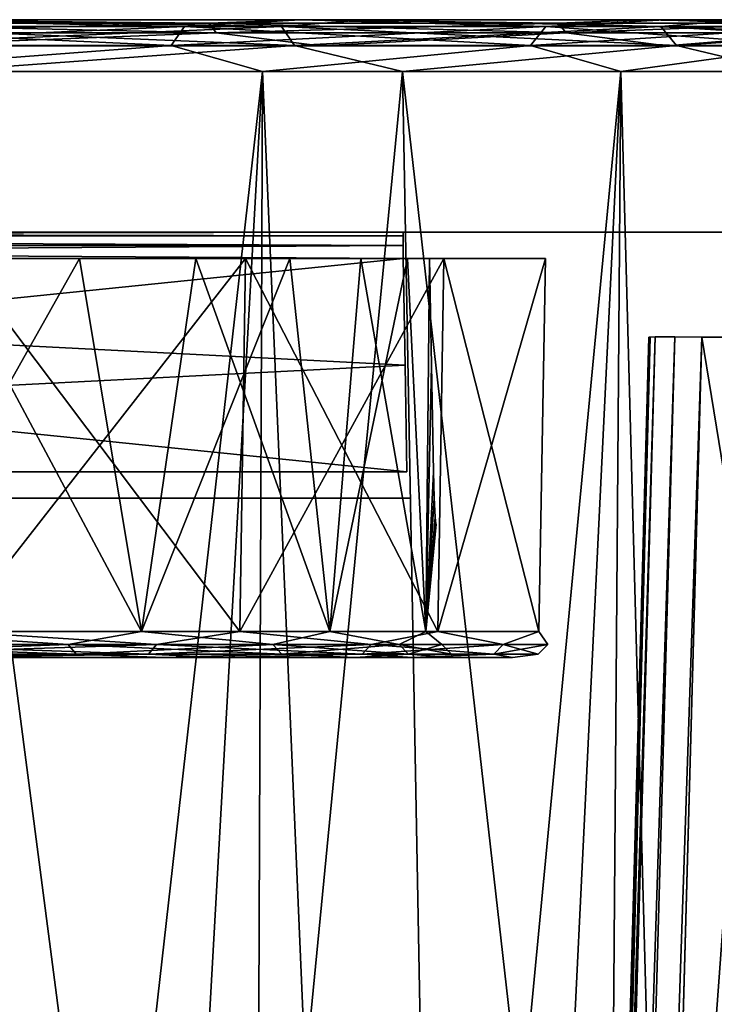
# Model space of a CAD drawing. Header units: millimetres. Extents: x -141 to 250, y -45 to 55.
# Tile 169 of 170: x 236.88 to 243.41, y 45.74 to 55. Entities that reach past the tile are written whole.
import ezdxf

# ---------------------------------------------------------------- set-up
doc = ezdxf.new("R2010")
doc.units = ezdxf.units.MM
doc.header["$LTSCALE"] = 52.148148
for name, color, linetype in [('115', 7, 'CONTINUOUS'), ('116', 7, 'CONTINUOUS'), ('273', 7, 'CONTINUOUS'), ('277', 7, 'CONTINUOUS'), ('3', 7, 'CONTINUOUS'), ('32', 7, 'CONTINUOUS'), ('33', 7, 'CONTINUOUS'), ('35', 7, 'CONTINUOUS'), ('46', 7, 'CONTINUOUS'), ('52', 7, 'CONTINUOUS'), ('853', 7, 'CONTINUOUS'), ('854', 7, 'CONTINUOUS'), ('859', 7, 'CONTINUOUS'), ('860', 7, 'CONTINUOUS'), ('863', 7, 'CONTINUOUS'), ('870', 7, 'CONTINUOUS'), ('900', 7, 'CONTINUOUS'), ('901', 7, 'CONTINUOUS'), ('935', 7, 'CONTINUOUS'), ('936', 7, 'CONTINUOUS'), ('938', 7, 'CONTINUOUS'), ('940', 7, 'CONTINUOUS'), ('948', 7, 'CONTINUOUS')]:
    doc.layers.add(name, color=color, linetype=linetype)

msp = doc.modelspace()

# ---------------------------------------------------------------- linework, layer by layer
at = {"layer": '115', "linetype": 'Continuous'}
for points in [[(242.8586, 52.0182, 1.0654), (241.614, 7.662, 2.2109), (243.0422, 52.0182, 1.2557), (242.8586, 52.0182, 1.0654)], [(241.614, 7.662, 2.2109), (241.7983, 7.662, 2.4125), (243.0422, 52.0182, 1.2557), (241.614, 7.662, 2.2109)], [(242.7976, 52.0131, 0.8082), (241.614, 7.662, 2.2109), (242.8586, 52.0182, 1.0654), (242.7976, 52.0131, 0.8082)], [(242.7976, 52.0131, 0.8082), (242.155, 28.6285, 1.4066), (241.614, 7.662, 2.2109), (242.7976, 52.0131, 0.8082)], [(241.7983, 7.662, 2.4125), (243.2971, 52.0131, 1.3257), (243.0422, 52.0182, 1.2557), (241.7983, 7.662, 2.4125)], [(242.6538, 28.6285, 1.9381), (243.2971, 52.0131, 1.3257), (241.7983, 7.662, 2.4125), (242.6538, 28.6285, 1.9381)]]:
    msp.add_3dface(points, dxfattribs=at)
at = {"layer": '116', "linetype": 'Continuous'}
for points in [[(241.5631, 7.6565, -1.9426), (242.8586, 52.0182, -1.0654), (241.614, 7.662, -2.2109), (241.5631, 7.6565, -1.9426)], [(241.5631, 7.6565, -1.9426), (242.2242, 31.1179, -1.3429), (242.8586, 52.0182, -1.0654), (241.5631, 7.6565, -1.9426)], [(242.8586, 52.0182, -1.0654), (243.0422, 52.0182, -1.2557), (241.614, 7.662, -2.2109), (242.8586, 52.0182, -1.0654)], [(241.614, 7.662, -2.2109), (243.0422, 52.0182, -1.2557), (241.7983, 7.662, -2.4125), (241.614, 7.662, -2.2109)], [(243.0422, 52.0182, -1.2557), (243.2971, 52.0131, -1.3257), (241.7983, 7.662, -2.4125), (243.0422, 52.0182, -1.2557)], [(243.2971, 52.0131, -1.3257), (242.7232, 31.1179, -1.8729), (241.7983, 7.662, -2.4125), (243.2971, 52.0131, -1.3257)], [(242.2242, 31.1179, -1.3429), (242.7976, 52.0131, -0.8082), (242.8586, 52.0182, -1.0654), (242.2242, 31.1179, -1.3429)]]:
    msp.add_3dface(points, dxfattribs=at)
at = {"layer": '273', "linetype": 'Continuous'}
for points in [[(234.3052, 54.7573, -23.1037), (238.3069, 54.7573, -20.0817), (234.4013, 54.9352, -23.2588), (234.3052, 54.7573, -23.1037)], [(238.4298, 54.9352, 20.2166), (234.3052, 54.7573, 23.1037), (234.4013, 54.9352, 23.2588), (238.4298, 54.9352, 20.2166)], [(238.3069, 54.7573, 20.0817), (234.3052, 54.7573, 23.1037), (238.4298, 54.9352, 20.2166), (238.3069, 54.7573, 20.0817)], [(235.3351, 55, 22.9507), (238.4298, 54.9352, 20.2166), (234.4013, 54.9352, 23.2588), (235.3351, 55, 22.9507)], [(235.3351, 55, -22.9507), (234.4013, 54.9352, -23.2588), (238.4298, 54.9352, -20.2166), (235.3351, 55, -22.9507)], [(234.4013, 54.9352, -23.2588), (238.3069, 54.7573, -20.0817), (238.4298, 54.9352, -20.2166), (234.4013, 54.9352, -23.2588)], [(235.3351, 55, 22.9507), (239.5179, 55, 19.518), (238.4298, 54.9352, 20.2166), (235.3351, 55, 22.9507)], [(239.5179, 55, -19.518), (235.3351, 55, -22.9507), (238.4298, 54.9352, -20.2166), (239.5179, 55, -19.518)], [(238.3069, 54.7573, -20.0817), (241.6852, 54.7573, -16.3759), (238.4298, 54.9352, -20.2166), (238.3069, 54.7573, -20.0817)], [(241.8308, 54.9352, 16.4859), (238.3069, 54.7573, 20.0817), (238.4298, 54.9352, 20.2166), (241.8308, 54.9352, 16.4859)], [(241.6852, 54.7573, 16.3759), (238.3069, 54.7573, 20.0817), (241.8308, 54.9352, 16.4859), (241.6852, 54.7573, 16.3759)], [(239.5179, 55, 19.518), (241.8308, 54.9352, 16.4859), (238.4298, 54.9352, 20.2166), (239.5179, 55, 19.518)], [(239.5179, 55, -19.518), (238.4298, 54.9352, -20.2166), (241.8308, 54.9352, -16.4859), (239.5179, 55, -19.518)], [(238.4298, 54.9352, -20.2166), (241.6852, 54.7573, -16.3759), (241.8308, 54.9352, -16.4859), (238.4298, 54.9352, -20.2166)], [(239.5179, 55, 19.518), (242.9506, 55, 15.3352), (241.8308, 54.9352, 16.4859), (239.5179, 55, 19.518)], [(242.9506, 55, -15.3352), (239.5179, 55, -19.518), (241.8308, 54.9352, -16.4859), (242.9506, 55, -15.3352)], [(241.6852, 54.7573, -16.3759), (244.325, 54.7573, -12.1124), (241.8308, 54.9352, -16.4859), (241.6852, 54.7573, -16.3759)], [(244.4884, 54.9352, 12.1938), (241.6852, 54.7573, 16.3759), (241.8308, 54.9352, 16.4859), (244.4884, 54.9352, 12.1938)], [(244.325, 54.7573, 12.1124), (241.6852, 54.7573, 16.3759), (244.4884, 54.9352, 12.1938), (244.325, 54.7573, 12.1124)], [(242.9506, 55, 15.3352), (244.4884, 54.9352, 12.1938), (241.8308, 54.9352, 16.4859), (242.9506, 55, 15.3352)], [(242.9506, 55, -15.3352), (241.8308, 54.9352, -16.4859), (244.4884, 54.9352, -12.1938), (242.9506, 55, -15.3352)], [(241.8308, 54.9352, -16.4859), (244.325, 54.7573, -12.1124), (244.4884, 54.9352, -12.1938), (241.8308, 54.9352, -16.4859)], [(242.9506, 55, 15.3352), (245.5014, 55, 10.5631), (244.4884, 54.9352, 12.1938), (242.9506, 55, 15.3352)], [(245.5014, 55, -10.5631), (242.9506, 55, -15.3352), (244.4884, 54.9352, -12.1938), (245.5014, 55, -10.5631)], [(238.3069, 54.7573, 20.0817), (235.0575, 54.5131, 22.5351), (234.3052, 54.7573, 23.1037), (238.3069, 54.7573, 20.0817)], [(234.3052, 54.7573, -23.1037), (235.0575, 54.5131, -22.5351), (238.3069, 54.7573, -20.0817), (234.3052, 54.7573, -23.1037)], [(239.1645, 54.5131, 19.1645), (235.0575, 54.5131, 22.5351), (238.3069, 54.7573, 20.0817), (239.1645, 54.5131, 19.1645)], [(235.0575, 54.5131, -22.5351), (239.1645, 54.5131, -19.1645), (238.3069, 54.7573, -20.0817), (235.0575, 54.5131, -22.5351)], [(241.6852, 54.7573, 16.3759), (239.1645, 54.5131, 19.1645), (238.3069, 54.7573, 20.0817), (241.6852, 54.7573, 16.3759)], [(238.3069, 54.7573, -20.0817), (239.1645, 54.5131, -19.1645), (241.6852, 54.7573, -16.3759), (238.3069, 54.7573, -20.0817)], [(242.5351, 54.5131, 15.0575), (239.1645, 54.5131, 19.1645), (241.6852, 54.7573, 16.3759), (242.5351, 54.5131, 15.0575)], [(239.1645, 54.5131, -19.1645), (242.5351, 54.5131, -15.0575), (241.6852, 54.7573, -16.3759), (239.1645, 54.5131, -19.1645)], [(244.325, 54.7573, 12.1124), (242.5351, 54.5131, 15.0575), (241.6852, 54.7573, 16.3759), (244.325, 54.7573, 12.1124)], [(241.6852, 54.7573, -16.3759), (242.5351, 54.5131, -15.0575), (244.325, 54.7573, -12.1124), (241.6852, 54.7573, -16.3759)], [(242.5351, 54.5131, -15.0575), (245.0396, 54.5131, -10.3718), (244.325, 54.7573, -12.1124), (242.5351, 54.5131, -15.0575)], [(245.0396, 54.5131, 10.3718), (242.5351, 54.5131, 15.0575), (244.325, 54.7573, 12.1124), (245.0396, 54.5131, 10.3718)]]:
    msp.add_3dface(points, dxfattribs=at)
at = {"layer": '277', "linetype": 'Continuous'}
for points in [[(235.1146, 54.9353, -24.411), (235.8145, 55, -23.6682), (239.3428, 54.9353, -21.218), (235.1146, 54.9353, -24.411)], [(239.3428, 54.9353, 21.218), (235.8145, 55, 23.6682), (235.1146, 54.9353, 24.411), (239.3428, 54.9353, 21.218)], [(239.3428, 54.9353, 21.218), (235.1146, 54.9353, 24.411), (239.4658, 54.7575, 21.353), (239.3428, 54.9353, 21.218)], [(239.4658, 54.7575, 21.353), (235.1146, 54.9353, 24.411), (235.2108, 54.7575, 24.5662), (239.4658, 54.7575, 21.353)], [(235.1146, 54.9353, -24.411), (239.3428, 54.9353, -21.218), (235.2108, 54.7575, -24.5662), (235.1146, 54.9353, -24.411)], [(235.2108, 54.7575, -24.5662), (239.3428, 54.9353, -21.218), (239.4658, 54.7575, -21.353), (235.2108, 54.7575, -24.5662)], [(235.8145, 55, -23.6682), (240.1281, 55, -20.1282), (239.3428, 54.9353, -21.218), (235.8145, 55, -23.6682)], [(240.1281, 55, 20.1282), (235.8145, 55, 23.6682), (239.3428, 54.9353, 21.218), (240.1281, 55, 20.1282)], [(239.3428, 54.9353, -21.218), (240.1281, 55, -20.1282), (242.9122, 54.9353, -17.3025), (239.3428, 54.9353, -21.218)], [(242.9122, 54.9353, 17.3025), (240.1281, 55, 20.1282), (239.3428, 54.9353, 21.218), (242.9122, 54.9353, 17.3025)], [(242.9122, 54.9353, 17.3025), (239.3428, 54.9353, 21.218), (243.058, 54.7575, 17.4126), (242.9122, 54.9353, 17.3025)], [(243.058, 54.7575, 17.4126), (239.3428, 54.9353, 21.218), (239.4658, 54.7575, 21.353), (243.058, 54.7575, 17.4126)], [(239.3428, 54.9353, -21.218), (242.9122, 54.9353, -17.3025), (239.4658, 54.7575, -21.353), (239.3428, 54.9353, -21.218)], [(239.4658, 54.7575, -21.353), (242.9122, 54.9353, -17.3025), (243.058, 54.7575, -17.4126), (239.4658, 54.7575, -21.353)], [(243.6682, 55, 15.8146), (240.1281, 55, 20.1282), (242.9122, 54.9353, 17.3025), (243.6682, 55, 15.8146)], [(240.1281, 55, -20.1282), (243.6682, 55, -15.8146), (242.9122, 54.9353, -17.3025), (240.1281, 55, -20.1282)], [(245.7015, 54.9353, 12.7978), (243.6682, 55, 15.8146), (242.9122, 54.9353, 17.3025), (245.7015, 54.9353, 12.7978)], [(242.9122, 54.9353, -17.3025), (243.6682, 55, -15.8146), (245.7015, 54.9353, -12.7978), (242.9122, 54.9353, -17.3025)], [(245.7015, 54.9353, 12.7978), (242.9122, 54.9353, 17.3025), (245.8649, 54.7575, 12.8792), (245.7015, 54.9353, 12.7978)], [(245.8649, 54.7575, 12.8792), (242.9122, 54.9353, 17.3025), (243.058, 54.7575, 17.4126), (245.8649, 54.7575, 12.8792)], [(242.9122, 54.9353, -17.3025), (245.7015, 54.9353, -12.7978), (243.058, 54.7575, -17.4126), (242.9122, 54.9353, -17.3025)], [(243.058, 54.7575, -17.4126), (245.7015, 54.9353, -12.7978), (245.8649, 54.7575, -12.8792), (243.058, 54.7575, -17.4126)], [(236.0923, 54.5131, 24.0838), (239.4658, 54.7575, 21.353), (235.2108, 54.7575, 24.5662), (236.0923, 54.5131, 24.0838)], [(236.0923, 54.5131, -24.0838), (235.2108, 54.7575, -24.5662), (239.4658, 54.7575, -21.353), (236.0923, 54.5131, -24.0838)], [(240.4816, 54.5131, -20.4816), (236.0923, 54.5131, -24.0838), (239.4658, 54.7575, -21.353), (240.4816, 54.5131, -20.4816)], [(236.0923, 54.5131, 24.0838), (240.4816, 54.5131, 20.4816), (239.4658, 54.7575, 21.353), (236.0923, 54.5131, 24.0838)], [(240.4816, 54.5131, 20.4816), (243.058, 54.7575, 17.4126), (239.4658, 54.7575, 21.353), (240.4816, 54.5131, 20.4816)], [(240.4816, 54.5131, -20.4816), (239.4658, 54.7575, -21.353), (243.058, 54.7575, -17.4126), (240.4816, 54.5131, -20.4816)], [(244.0838, 54.5131, -16.0923), (240.4816, 54.5131, -20.4816), (243.058, 54.7575, -17.4126), (244.0838, 54.5131, -16.0923)], [(240.4816, 54.5131, 20.4816), (244.0838, 54.5131, 16.0923), (243.058, 54.7575, 17.4126), (240.4816, 54.5131, 20.4816)], [(244.0838, 54.5131, -16.0923), (243.058, 54.7575, -17.4126), (245.8649, 54.7575, -12.8792), (244.0838, 54.5131, -16.0923)], [(244.0838, 54.5131, 16.0923), (245.8649, 54.7575, 12.8792), (243.058, 54.7575, 17.4126), (244.0838, 54.5131, 16.0923)]]:
    msp.add_3dface(points, dxfattribs=at)
at = {"layer": '3', "linetype": 'Continuous'}
for points in [[(235.3351, 55, -22.9507), (239.5179, 55, -19.518), (235.8145, 55, -23.6682), (235.3351, 55, -22.9507)], [(239.5179, 55, 19.518), (235.3351, 55, 22.9507), (235.8145, 55, 23.6682), (239.5179, 55, 19.518)], [(240.1281, 55, 20.1282), (239.5179, 55, 19.518), (235.8145, 55, 23.6682), (240.1281, 55, 20.1282)], [(235.8145, 55, -23.6682), (239.5179, 55, -19.518), (240.1281, 55, -20.1282), (235.8145, 55, -23.6682)], [(239.5179, 55, -19.518), (242.9506, 55, -15.3352), (240.1281, 55, -20.1282), (239.5179, 55, -19.518)], [(242.9506, 55, 15.3352), (239.5179, 55, 19.518), (240.1281, 55, 20.1282), (242.9506, 55, 15.3352)], [(240.1281, 55, -20.1282), (242.9506, 55, -15.3352), (243.6682, 55, -15.8146), (240.1281, 55, -20.1282)], [(243.6682, 55, 15.8146), (242.9506, 55, 15.3352), (240.1281, 55, 20.1282), (243.6682, 55, 15.8146)], [(245.5014, 55, 10.5631), (242.9506, 55, 15.3352), (243.6682, 55, 15.8146), (245.5014, 55, 10.5631)], [(242.9506, 55, -15.3352), (245.5014, 55, -10.5631), (243.6682, 55, -15.8146), (242.9506, 55, -15.3352)]]:
    msp.add_3dface(points, dxfattribs=at)
at = {"layer": '32', "linetype": 'Continuous'}
for points in [[(242.7232, 31.1179, -1.8729), (243.2971, 52.0131, -1.3257), (246.0045, 35.4051, -1.7606), (242.7232, 31.1179, -1.8729)], [(243.2971, 52.0131, -1.3257), (246.4746, 52.0131, -1.3257), (246.0045, 35.4051, -1.7606), (243.2971, 52.0131, -1.3257)]]:
    msp.add_3dface(points, dxfattribs=at)
at = {"layer": '33', "linetype": 'Continuous'}
for points in [[(243.2971, 52.0131, 1.3257), (242.6538, 28.6285, 1.9381), (246.4746, 52.0131, 1.3257), (243.2971, 52.0131, 1.3257)], [(246.4746, 52.0131, 1.3257), (242.6538, 28.6285, 1.9381), (246.0045, 35.4055, 1.7606), (246.4746, 52.0131, 1.3257)]]:
    msp.add_3dface(points, dxfattribs=at)
at = {"layer": '35', "linetype": 'Continuous'}
for points in [[(240.4816, 54.5131, 20.4816), (236.0923, 54.5131, 24.0838), (241.2085, 15.2565, 21.2085), (240.4816, 54.5131, 20.4816)], [(241.2085, 15.2565, 21.2085), (236.0923, 54.5131, 24.0838), (236.6634, 15.2565, 24.9385), (241.2085, 15.2565, 21.2085)], [(236.0923, 54.5131, -24.0838), (240.4816, 54.5131, -20.4816), (236.6634, 15.2565, -24.9385), (236.0923, 54.5131, -24.0838)], [(236.6634, 15.2565, -24.9385), (240.4816, 54.5131, -20.4816), (241.2085, 15.2565, -21.2085), (236.6634, 15.2565, -24.9385)], [(244.0838, 54.5131, 16.0923), (240.4816, 54.5131, 20.4816), (244.9385, 15.2565, 16.6634), (244.0838, 54.5131, 16.0923)], [(244.9385, 15.2565, 16.6634), (240.4816, 54.5131, 20.4816), (241.2085, 15.2565, 21.2085), (244.9385, 15.2565, 16.6634)], [(240.4816, 54.5131, -20.4816), (244.0838, 54.5131, -16.0923), (241.2085, 15.2565, -21.2085), (240.4816, 54.5131, -20.4816)], [(241.2085, 15.2565, -21.2085), (244.0838, 54.5131, -16.0923), (244.9385, 15.2565, -16.6634), (241.2085, 15.2565, -21.2085)]]:
    msp.add_3dface(points, dxfattribs=at)
at = {"layer": '46', "linetype": 'Continuous'}
for points in [[(241.6504, 7.6565, -0.0423), (241.5631, 7.6565, 1.9426), (242.8119, 52.0131, -0.0021), (241.6504, 7.6565, -0.0423)], [(241.5631, 7.6565, 1.9426), (242.155, 28.6285, 1.4066), (242.8119, 52.0131, -0.0021), (241.5631, 7.6565, 1.9426)], [(242.7976, 52.0131, -0.8082), (241.6504, 7.6565, -0.0423), (242.8119, 52.0131, -0.0021), (242.7976, 52.0131, -0.8082)], [(242.2242, 31.1179, -1.3429), (241.6504, 7.6565, -0.0423), (242.7976, 52.0131, -0.8082), (242.2242, 31.1179, -1.3429)], [(242.155, 28.6285, 1.4066), (242.7976, 52.0131, 0.8082), (242.8119, 52.0131, -0.0021), (242.155, 28.6285, 1.4066)]]:
    msp.add_3dface(points, dxfattribs=at)
at = {"layer": '52', "linetype": 'Continuous'}
for points in [[(239.1645, 54.5131, 19.1645), (234.9986, 17.6869, 21.4069), (235.0575, 54.5131, 22.5351), (239.1645, 54.5131, 19.1645)], [(237.0976, 17.6869, 19.7709), (234.9986, 17.6869, 21.4069), (239.1645, 54.5131, 19.1645), (237.0976, 17.6869, 19.7709)], [(234.9986, 17.6869, -21.4069), (237.0976, 17.6869, -19.7709), (235.0575, 54.5131, -22.5351), (234.9986, 17.6869, -21.4069)], [(235.0575, 54.5131, -22.5351), (237.0976, 17.6869, -19.7709), (239.1645, 54.5131, -19.1645), (235.0575, 54.5131, -22.5351)], [(239.0193, 17.6869, 17.9299), (237.0976, 17.6869, 19.7709), (239.1645, 54.5131, 19.1645), (239.0193, 17.6869, 17.9299)], [(237.0976, 17.6869, -19.7709), (239.0193, 17.6869, -17.9299), (239.1645, 54.5131, -19.1645), (237.0976, 17.6869, -19.7709)], [(240.7439, 17.6869, 15.903), (239.0193, 17.6869, 17.9299), (242.5351, 54.5131, 15.0575), (240.7439, 17.6869, 15.903)], [(239.0193, 17.6869, -17.9299), (240.7439, 17.6869, -15.903), (239.1645, 54.5131, -19.1645), (239.0193, 17.6869, -17.9299)], [(242.5351, 54.5131, 15.0575), (239.0193, 17.6869, 17.9299), (239.1645, 54.5131, 19.1645), (242.5351, 54.5131, 15.0575)], [(239.1645, 54.5131, -19.1645), (240.7439, 17.6869, -15.903), (242.5351, 54.5131, -15.0575), (239.1645, 54.5131, -19.1645)], [(240.7439, 17.6869, -15.903), (242.2535, 17.6869, -13.7112), (242.5351, 54.5131, -15.0575), (240.7439, 17.6869, -15.903)], [(242.2535, 17.6869, 13.7112), (240.7439, 17.6869, 15.903), (242.5351, 54.5131, 15.0575), (242.2535, 17.6869, 13.7112)], [(242.2535, 17.6869, -13.7112), (243.5323, 17.6869, -11.3773), (242.5351, 54.5131, -15.0575), (242.2535, 17.6869, -13.7112)], [(243.5323, 17.6869, 11.3773), (242.2535, 17.6869, 13.7112), (245.0396, 54.5131, 10.3718), (243.5323, 17.6869, 11.3773)], [(245.0396, 54.5131, 10.3718), (242.2535, 17.6869, 13.7112), (242.5351, 54.5131, 15.0575), (245.0396, 54.5131, 10.3718)], [(242.5351, 54.5131, -15.0575), (243.5323, 17.6869, -11.3773), (245.0396, 54.5131, -10.3718), (242.5351, 54.5131, -15.0575)]]:
    msp.add_3dface(points, dxfattribs=at)
at = {"layer": '853', "linetype": 'Continuous'}
for points in [[(239.5218, 55, -17.5778), (235.4406, 55, -21.2526), (239.5218, 55, 17.5778), (239.5218, 55, -17.5778)], [(239.5218, 55, 17.5778), (235.4406, 55, -21.2526), (235.4406, 55, 21.2526), (239.5218, 55, 17.5778)], [(242.7499, 55, -13.1348), (239.5218, 55, -17.5778), (242.7499, 55, 13.1348), (242.7499, 55, -13.1348)], [(242.7499, 55, 13.1348), (239.5218, 55, -17.5778), (239.5218, 55, 17.5778), (242.7499, 55, 13.1348)], [(244.9837, 55, 8.1177), (242.7499, 55, -13.1348), (242.7499, 55, 13.1348), (244.9837, 55, 8.1177)], [(244.9837, 55, -8.1177), (242.7499, 55, -13.1348), (244.9837, 55, 8.1177), (244.9837, 55, -8.1177)]]:
    msp.add_3dface(points, dxfattribs=at)
at = {"layer": '854', "linetype": 'Continuous'}
for points in [[(235.9554, 53, -12.8784), (238.3137, 53, -9.2216), (220.8457, 53, -0.8457), (235.9554, 53, -12.8784)], [(238.3137, 53, -9.2216), (239.8472, 53, -5.1494), (220.8457, 53, -0.8457), (238.3137, 53, -9.2216)], [(239.8472, 53, -5.1494), (240.4869, 53, -0.8457), (220.8457, 53, -0.8457), (239.8472, 53, -5.1494)], [(240.4869, 53, 0.8457), (220.8457, 53, 20.4869), (220.8457, 53, 0.8457), (240.4869, 53, 0.8457)], [(225.1494, 53, 19.8472), (220.8457, 53, 20.4869), (240.4869, 53, 0.8457), (225.1494, 53, 19.8472)], [(229.2216, 53, 18.3137), (225.1494, 53, 19.8472), (240.4869, 53, 0.8457), (229.2216, 53, 18.3137)], [(232.8784, 53, 15.9554), (229.2216, 53, 18.3137), (240.4869, 53, 0.8457), (232.8784, 53, 15.9554)], [(235.9554, 53, 12.8784), (232.8784, 53, 15.9554), (240.4869, 53, 0.8457), (235.9554, 53, 12.8784)], [(236.4945, 53, 14.852), (239.222, 53, 11.098), (235.4559, 53, 21.2737), (236.4945, 53, 14.852)], [(235.4559, 53, 21.2737), (239.222, 53, 11.098), (239.5413, 53, 17.5954), (235.4559, 53, 21.2737)], [(239.5413, 53, -17.5954), (236.4945, 53, -14.852), (235.4559, 53, -21.2737), (239.5413, 53, -17.5954)], [(238.3137, 53, 9.2216), (235.9554, 53, 12.8784), (240.4869, 53, 0.8457), (238.3137, 53, 9.2216)], [(239.222, 53, -11.098), (236.4945, 53, -14.852), (239.5413, 53, -17.5954), (239.222, 53, -11.098)], [(239.8472, 53, 5.1494), (238.3137, 53, 9.2216), (240.4869, 53, 0.8457), (239.8472, 53, 5.1494)], [(241.1093, 53, -6.8589), (239.222, 53, -11.098), (239.5413, 53, -17.5954), (241.1093, 53, -6.8589)], [(239.222, 53, 11.098), (241.1093, 53, 6.8589), (239.5413, 53, 17.5954), (239.222, 53, 11.098)], [(242.7726, 53, -13.1479), (241.1093, 53, -6.8589), (239.5413, 53, -17.5954), (242.7726, 53, -13.1479)], [(241.1093, 53, 6.8589), (242.0741, 53, 2.3201), (239.5413, 53, 17.5954), (241.1093, 53, 6.8589)], [(239.5413, 53, 17.5954), (242.0741, 53, 2.3201), (242.7726, 53, 13.1479), (239.5413, 53, 17.5954)], [(242.0741, 53, -2.3201), (241.1093, 53, -6.8589), (242.7726, 53, -13.1479), (242.0741, 53, -2.3201)], [(242.0741, 53, 2.3201), (242.0741, 53, -2.3201), (242.7726, 53, -13.1479), (242.0741, 53, 2.3201)], [(242.7726, 53, 13.1479), (242.0741, 53, 2.3201), (242.7726, 53, -13.1479), (242.7726, 53, 13.1479)], [(245.0086, 53, -8.1258), (242.7726, 53, 13.1479), (242.7726, 53, -13.1479), (245.0086, 53, -8.1258)], [(245.0086, 53, 8.1258), (242.7726, 53, 13.1479), (245.0086, 53, -8.1258), (245.0086, 53, 8.1258)]]:
    msp.add_3dface(points, dxfattribs=at)
at = {"layer": '859', "linetype": 'Continuous'}
for points in [[(238.2432, 49, 10.5329), (236.0774, 49, 14.4765), (235.6546, 49, 14.0957), (238.2432, 49, 10.5329)], [(235.6546, 49, -14.0957), (236.0774, 49, -14.4765), (238.2432, 49, -10.5329), (235.6546, 49, -14.0957)], [(238.736, 49, 10.8174), (236.0774, 49, 14.4765), (238.2432, 49, 10.5329), (238.736, 49, 10.8174)], [(236.0774, 49, -14.4765), (238.736, 49, -10.8174), (238.2432, 49, -10.5329), (236.0774, 49, -14.4765)], [(238.2432, 49, -10.5329), (238.736, 49, -10.8174), (240.0345, 49, -6.5097), (238.2432, 49, -10.5329)], [(240.0345, 49, 6.5097), (238.736, 49, 10.8174), (238.2432, 49, 10.5329), (240.0345, 49, 6.5097)], [(240.5756, 49, 6.6855), (238.736, 49, 10.8174), (240.0345, 49, 6.5097), (240.5756, 49, 6.6855)], [(238.736, 49, -10.8174), (240.5756, 49, -6.6855), (240.0345, 49, -6.5097), (238.736, 49, -10.8174)], [(240.0345, 49, -6.5097), (240.5756, 49, -6.6855), (240.9501, 49, -2.202), (240.0345, 49, -6.5097)], [(240.9501, 49, 2.202), (240.5756, 49, 6.6855), (240.0345, 49, 6.5097), (240.9501, 49, 2.202)], [(241.516, 49, 2.2615), (240.5756, 49, 6.6855), (241.516, 49, -2.2615), (241.516, 49, 2.2615)], [(241.516, 49, -2.2615), (240.5756, 49, 6.6855), (240.9501, 49, 2.202), (241.516, 49, -2.2615)], [(240.5756, 49, -6.6855), (241.516, 49, -2.2615), (240.9501, 49, -2.202), (240.5756, 49, -6.6855)], [(240.9501, 49, -2.202), (241.516, 49, -2.2615), (240.9501, 49, 2.202), (240.9501, 49, -2.202)]]:
    msp.add_3dface(points, dxfattribs=at)
at = {"layer": '860', "linetype": 'Continuous'}
for points in [[(240.5456, 50.5, 0.3107), (220.8106, 50.5, 0.3107), (240.5456, 50.5, -0.3107), (240.5456, 50.5, 0.3107)], [(240.5456, 50.5, -0.3107), (220.8106, 50.5, 0.3107), (220.8106, 50.5, -0.3107), (240.5456, 50.5, -0.3107)], [(240.548, 50.5), (240.5456, 50.5, 0.3107), (240.5456, 50.5, -0.3107), (240.548, 50.5)]]:
    msp.add_3dface(points, dxfattribs=at)
at = {"layer": '863', "linetype": 'Continuous'}
for points in [[(240.4869, 52.7544, -0.5957), (240.5051, 51.7498, -0.5782), (220.8106, 50.7456, -0.5606), (240.4869, 52.7544, -0.5957)], [(220.8457, 52.7544, -0.5957), (240.4869, 52.7544, -0.5957), (220.8106, 50.7456, -0.5606), (220.8457, 52.7544, -0.5957)], [(240.5051, 51.7498, -0.5782), (240.5234, 50.7456, -0.5606), (220.8106, 50.7456, -0.5606), (240.5051, 51.7498, -0.5782)]]:
    msp.add_3dface(points, dxfattribs=at)
at = {"layer": '870', "linetype": 'Continuous'}
for points in [[(220.8106, 50.7456, 0.5606), (240.5234, 50.7456, 0.5606), (220.8457, 52.7544, 0.5957), (220.8106, 50.7456, 0.5606)], [(240.4869, 52.7544, 0.5957), (220.8457, 52.7544, 0.5957), (240.5051, 51.7498, 0.5782), (240.4869, 52.7544, 0.5957)], [(240.5234, 50.7456, 0.5606), (240.5051, 51.7498, 0.5782), (220.8457, 52.7544, 0.5957), (240.5234, 50.7456, 0.5606)]]:
    msp.add_3dface(points, dxfattribs=at)
at = {"layer": '900', "linetype": 'Continuous'}
for points in [[(236.2633, 49.2456, 14.6436), (238.9525, 49.2456, 10.9422), (236.3088, 52.7544, 14.6845), (236.2633, 49.2456, 14.6436)], [(238.9525, 49.2456, -10.9422), (236.2633, 49.2456, -14.6436), (239.0055, 52.7544, -10.9729), (238.9525, 49.2456, -10.9422)], [(239.0055, 52.7544, -10.9729), (236.2633, 49.2456, -14.6436), (236.3088, 52.7544, -14.6845), (239.0055, 52.7544, -10.9729)], [(236.3088, 52.7544, 14.6845), (238.9525, 49.2456, 10.9422), (239.0055, 52.7544, 10.9729), (236.3088, 52.7544, 14.6845)], [(238.9525, 49.2456, 10.9422), (240.8134, 49.2456, 6.7627), (239.0055, 52.7544, 10.9729), (238.9525, 49.2456, 10.9422)], [(240.8134, 49.2456, -6.7627), (238.9525, 49.2456, -10.9422), (240.8716, 52.7544, -6.7816), (240.8134, 49.2456, -6.7627)], [(240.8716, 52.7544, -6.7816), (238.9525, 49.2456, -10.9422), (239.0055, 52.7544, -10.9729), (240.8716, 52.7544, -6.7816)], [(239.0055, 52.7544, 10.9729), (240.8134, 49.2456, 6.7627), (240.8716, 52.7544, 6.7816), (239.0055, 52.7544, 10.9729)], [(240.8134, 49.2456, 6.7627), (241.7646, 49.2456, 2.2875), (240.8716, 52.7544, 6.7816), (240.8134, 49.2456, 6.7627)], [(241.7646, 49.2456, -2.2875), (240.8134, 49.2456, -6.7627), (241.8255, 52.7544, -2.294), (241.7646, 49.2456, -2.2875)], [(241.8255, 52.7544, -2.294), (240.8134, 49.2456, -6.7627), (240.8716, 52.7544, -6.7816), (241.8255, 52.7544, -2.294)], [(240.8716, 52.7544, 6.7816), (241.7646, 49.2456, 2.2875), (241.8255, 52.7544, 2.294), (240.8716, 52.7544, 6.7816)], [(241.8255, 52.7544, 2.294), (241.7646, 49.2456, -2.2875), (241.8255, 52.7544, -2.294), (241.8255, 52.7544, 2.294)], [(241.7646, 49.2456, 2.2875), (241.7646, 49.2456, -2.2875), (241.8255, 52.7544, 2.294), (241.7646, 49.2456, 2.2875)]]:
    msp.add_3dface(points, dxfattribs=at)
at = {"layer": '901', "linetype": 'Continuous'}
for points in [[(235.469, 49.2456, -13.9283), (238.0268, 49.2456, -10.4078), (236.1498, 52.7544, -13.0355), (235.469, 49.2456, -13.9283)], [(238.0268, 49.2456, 10.4078), (235.469, 49.2456, 13.9283), (237.4418, 52.7544, 11.2483), (238.0268, 49.2456, 10.4078)], [(237.4418, 52.7544, 11.2483), (235.469, 49.2456, 13.9283), (236.1498, 52.7544, 13.0355), (237.4418, 52.7544, 11.2483)], [(236.1498, 52.7544, -13.0355), (238.0268, 49.2456, -10.4078), (237.4418, 52.7544, -11.2483), (236.1498, 52.7544, -13.0355)], [(237.4418, 52.7544, -11.2483), (238.0268, 49.2456, -10.4078), (238.5368, 52.7544, -9.3341), (237.4418, 52.7544, -11.2483)], [(238.5368, 52.7544, 9.3341), (238.0268, 49.2456, 10.4078), (237.4418, 52.7544, 11.2483), (238.5368, 52.7544, 9.3341)], [(238.0268, 49.2456, -10.4078), (239.7967, 49.2456, -6.4324), (238.5368, 52.7544, -9.3341), (238.0268, 49.2456, -10.4078)], [(239.4226, 52.7544, 7.3146), (238.0268, 49.2456, 10.4078), (238.5368, 52.7544, 9.3341), (239.4226, 52.7544, 7.3146)], [(239.7967, 49.2456, 6.4324), (238.0268, 49.2456, 10.4078), (239.4226, 52.7544, 7.3146), (239.7967, 49.2456, 6.4324)], [(238.5368, 52.7544, -9.3341), (239.7967, 49.2456, -6.4324), (239.4226, 52.7544, -7.3146), (238.5368, 52.7544, -9.3341)], [(239.4226, 52.7544, -7.3146), (239.7967, 49.2456, -6.4324), (240.0891, 52.7544, -5.2124), (239.4226, 52.7544, -7.3146)], [(240.0891, 52.7544, 5.2124), (239.7967, 49.2456, 6.4324), (239.4226, 52.7544, 7.3146), (240.0891, 52.7544, 5.2124)], [(240.5287, 52.7544, 3.0514), (239.7967, 49.2456, 6.4324), (240.0891, 52.7544, 5.2124), (240.5287, 52.7544, 3.0514)], [(240.7015, 49.2456, 2.1758), (239.7967, 49.2456, 6.4324), (240.5287, 52.7544, 3.0514), (240.7015, 49.2456, 2.1758)], [(239.7967, 49.2456, -6.4324), (240.7015, 49.2456, -2.1758), (240.0891, 52.7544, -5.2124), (239.7967, 49.2456, -6.4324)], [(240.0891, 52.7544, -5.2124), (240.7015, 49.2456, -2.1758), (240.5287, 52.7544, -3.0514), (240.0891, 52.7544, -5.2124)], [(240.5287, 52.7544, -3.0514), (240.7015, 49.2456, -2.1758), (240.7366, 52.7544, -0.856), (240.5287, 52.7544, -3.0514)], [(240.7366, 52.7544, 0.856), (240.7015, 49.2456, 2.1758), (240.5287, 52.7544, 3.0514), (240.7366, 52.7544, 0.856)], [(240.7366, 52.7544, -0.856), (240.7015, 49.2456, -2.1758), (240.7549, 51.7498, -0.8382), (240.7366, 52.7544, -0.856)], [(240.7549, 51.7498, 0.8382), (240.7015, 49.2456, 2.1758), (240.7366, 52.7544, 0.856), (240.7549, 51.7498, 0.8382)], [(240.7732, 50.7456, -0.8205), (240.7549, 51.7498, -0.8382), (240.7015, 49.2456, -2.1758), (240.7732, 50.7456, -0.8205)], [(240.7732, 50.7456, 0.8205), (240.7015, 49.2456, 2.1758), (240.7549, 51.7498, 0.8382), (240.7732, 50.7456, 0.8205)], [(240.7732, 50.7456, -0.8205), (240.7015, 49.2456, -2.1758), (240.7802, 50.4979, -0.7489), (240.7732, 50.7456, -0.8205)], [(240.78, 50.5017, 0.7512), (240.7015, 49.2456, 2.1758), (240.7732, 50.7456, 0.8205), (240.78, 50.5017, 0.7512)], [(240.789, 50.3222, 0.5689), (240.7015, 49.2456, 2.1758), (240.78, 50.5017, 0.7512), (240.789, 50.3222, 0.5689)], [(240.7802, 50.4979, -0.7489), (240.7015, 49.2456, -2.1758), (240.7891, 50.3201, -0.5652), (240.7802, 50.4979, -0.7489)], [(240.7955, 50.2544, 0.3145), (240.7015, 49.2456, 2.1758), (240.789, 50.3222, 0.5689), (240.7955, 50.2544, 0.3145)], [(240.7891, 50.3201, -0.5652), (240.7015, 49.2456, 2.1758), (240.7955, 50.2544, -0.3145), (240.7891, 50.3201, -0.5652)], [(240.7015, 49.2456, -2.1758), (240.7015, 49.2456, 2.1758), (240.7891, 50.3201, -0.5652), (240.7015, 49.2456, -2.1758)], [(240.7979, 50.2544), (240.7015, 49.2456, 2.1758), (240.7955, 50.2544, 0.3145), (240.7979, 50.2544)], [(240.7955, 50.2544, -0.3145), (240.7015, 49.2456, 2.1758), (240.7979, 50.2544), (240.7955, 50.2544, -0.3145)]]:
    msp.add_3dface(points, dxfattribs=at)
at = {"layer": '935', "linetype": 'Continuous'}
for points in [[(220.8457, 53, -0.8457), (240.4869, 53, -0.8457), (240.4869, 52.9672, -0.7219), (220.8457, 53, -0.8457)], [(220.8457, 53, -0.8457), (240.4869, 52.9672, -0.7219), (220.8457, 52.9672, -0.7219), (220.8457, 53, -0.8457)], [(220.8457, 52.9672, -0.7219), (240.4869, 52.8775, -0.6306), (220.8457, 52.8775, -0.6306), (220.8457, 52.9672, -0.7219)], [(240.4869, 52.9672, -0.7219), (240.4869, 52.8775, -0.6306), (220.8457, 52.9672, -0.7219), (240.4869, 52.9672, -0.7219)], [(240.4869, 52.8775, -0.6306), (240.4869, 52.7544, -0.5957), (220.8457, 52.8775, -0.6306), (240.4869, 52.8775, -0.6306)], [(240.4869, 52.7544, -0.5957), (220.8457, 52.7544, -0.5957), (220.8457, 52.8775, -0.6306), (240.4869, 52.7544, -0.5957)]]:
    msp.add_3dface(points, dxfattribs=at)
at = {"layer": '936', "linetype": 'Continuous'}
for points in [[(240.4869, 52.9672, 0.7219), (240.4869, 53, 0.8457), (220.8457, 52.9672, 0.7219), (240.4869, 52.9672, 0.7219)], [(240.4869, 53, 0.8457), (220.8457, 53, 0.8457), (220.8457, 52.9672, 0.7219), (240.4869, 53, 0.8457)], [(220.8457, 52.8775, 0.6306), (240.4869, 52.8775, 0.6306), (220.8457, 52.9672, 0.7219), (220.8457, 52.8775, 0.6306)], [(240.4869, 52.8775, 0.6306), (240.4869, 52.9672, 0.7219), (220.8457, 52.9672, 0.7219), (240.4869, 52.8775, 0.6306)], [(220.8457, 52.7544, 0.5957), (240.4869, 52.7544, 0.5957), (240.4869, 52.8775, 0.6306), (220.8457, 52.7544, 0.5957)], [(220.8457, 52.7544, 0.5957), (240.4869, 52.8775, 0.6306), (220.8457, 52.8775, 0.6306), (220.8457, 52.7544, 0.5957)]]:
    msp.add_3dface(points, dxfattribs=at)
at = {"layer": '938', "linetype": 'Continuous'}
for points in [[(235.469, 49.2456, 13.9283), (237.3365, 49.1226, 11.5839), (234.7435, 49.1226, 14.7435), (235.469, 49.2456, 13.9283)], [(235.469, 49.2456, -13.9283), (234.7435, 49.1226, -14.7435), (237.3365, 49.1226, -11.5839), (235.469, 49.2456, -13.9283)], [(235.469, 49.2456, 13.9283), (238.0268, 49.2456, 10.4078), (237.3365, 49.1226, 11.5839), (235.469, 49.2456, 13.9283)], [(238.0268, 49.2456, -10.4078), (235.469, 49.2456, -13.9283), (237.3365, 49.1226, -11.5839), (238.0268, 49.2456, -10.4078)], [(238.0268, 49.2456, 10.4078), (239.2632, 49.1226, 7.9791), (237.3365, 49.1226, 11.5839), (238.0268, 49.2456, 10.4078)], [(238.0268, 49.2456, -10.4078), (237.3365, 49.1226, -11.5839), (239.2632, 49.1226, -7.9791), (238.0268, 49.2456, -10.4078)], [(238.0268, 49.2456, 10.4078), (239.7967, 49.2456, 6.4324), (239.2632, 49.1226, 7.9791), (238.0268, 49.2456, 10.4078)], [(239.7967, 49.2456, -6.4324), (238.0268, 49.2456, -10.4078), (239.2632, 49.1226, -7.9791), (239.7967, 49.2456, -6.4324)], [(239.7967, 49.2456, 6.4324), (240.4498, 49.1226, 4.0677), (239.2632, 49.1226, 7.9791), (239.7967, 49.2456, 6.4324)], [(239.7967, 49.2456, -6.4324), (239.2632, 49.1226, -7.9791), (240.4498, 49.1226, -4.0677), (239.7967, 49.2456, -6.4324)], [(240.7015, 49.2456, -2.1758), (239.7967, 49.2456, -6.4324), (240.4498, 49.1226, -4.0677), (240.7015, 49.2456, -2.1758)], [(239.7967, 49.2456, 6.4324), (240.7015, 49.2456, 2.1758), (240.4498, 49.1226, 4.0677), (239.7967, 49.2456, 6.4324)], [(240.7015, 49.2456, 2.1758), (240.8504, 49.1226), (240.4498, 49.1226, 4.0677), (240.7015, 49.2456, 2.1758)], [(240.7015, 49.2456, -2.1758), (240.4498, 49.1226, -4.0677), (240.8504, 49.1226), (240.7015, 49.2456, -2.1758)], [(240.7015, 49.2456, 2.1758), (240.7015, 49.2456, -2.1758), (240.8504, 49.1226), (240.7015, 49.2456, 2.1758)], [(234.8081, 49.0328, -14.8081), (237.4124, 49.0328, -11.6346), (234.7435, 49.1226, -14.7435), (234.8081, 49.0328, -14.8081)], [(237.3365, 49.1226, 11.5839), (234.8081, 49.0328, 14.8081), (234.7435, 49.1226, 14.7435), (237.3365, 49.1226, 11.5839)], [(234.7435, 49.1226, -14.7435), (237.4124, 49.0328, -11.6346), (237.3365, 49.1226, -11.5839), (234.7435, 49.1226, -14.7435)], [(237.4124, 49.0328, 11.6346), (234.8081, 49.0328, 14.8081), (237.3365, 49.1226, 11.5839), (237.4124, 49.0328, 11.6346)], [(237.3365, 49.1226, -11.5839), (239.3477, 49.0328, -8.0141), (239.2632, 49.1226, -7.9791), (237.3365, 49.1226, -11.5839)], [(237.4124, 49.0328, -11.6346), (239.3477, 49.0328, -8.0141), (237.3365, 49.1226, -11.5839), (237.4124, 49.0328, -11.6346)], [(239.2632, 49.1226, 7.9791), (237.4124, 49.0328, 11.6346), (237.3365, 49.1226, 11.5839), (239.2632, 49.1226, 7.9791)], [(239.3477, 49.0328, 8.0141), (237.4124, 49.0328, 11.6346), (239.2632, 49.1226, 7.9791), (239.3477, 49.0328, 8.0141)], [(239.3477, 49.0328, -8.0141), (240.5394, 49.0328, -4.0855), (239.2632, 49.1226, -7.9791), (239.3477, 49.0328, -8.0141)], [(239.2632, 49.1226, -7.9791), (240.5394, 49.0328, -4.0855), (240.4498, 49.1226, -4.0677), (239.2632, 49.1226, -7.9791)], [(240.4498, 49.1226, 4.0677), (239.3477, 49.0328, 8.0141), (239.2632, 49.1226, 7.9791), (240.4498, 49.1226, 4.0677)], [(240.5394, 49.0328, 4.0855), (239.3477, 49.0328, 8.0141), (240.4498, 49.1226, 4.0677), (240.5394, 49.0328, 4.0855)], [(240.5394, 49.0328, -4.0855), (240.9418, 49.0328), (240.4498, 49.1226, -4.0677), (240.5394, 49.0328, -4.0855)], [(240.4498, 49.1226, -4.0677), (240.9418, 49.0328), (240.8504, 49.1226), (240.4498, 49.1226, -4.0677)], [(240.8504, 49.1226), (240.5394, 49.0328, 4.0855), (240.4498, 49.1226, 4.0677), (240.8504, 49.1226)], [(240.9418, 49.0328), (240.5394, 49.0328, 4.0855), (240.8504, 49.1226), (240.9418, 49.0328)], [(237.4124, 49.0328, 11.6346), (235.6546, 49, 14.0957), (234.8081, 49.0328, 14.8081), (237.4124, 49.0328, 11.6346)], [(234.8081, 49.0328, -14.8081), (235.6546, 49, -14.0957), (237.4124, 49.0328, -11.6346), (234.8081, 49.0328, -14.8081)], [(238.2432, 49, 10.5329), (235.6546, 49, 14.0957), (237.4124, 49.0328, 11.6346), (238.2432, 49, 10.5329)], [(235.6546, 49, -14.0957), (238.2432, 49, -10.5329), (237.4124, 49.0328, -11.6346), (235.6546, 49, -14.0957)], [(239.3477, 49.0328, 8.0141), (238.2432, 49, 10.5329), (237.4124, 49.0328, 11.6346), (239.3477, 49.0328, 8.0141)], [(237.4124, 49.0328, -11.6346), (238.2432, 49, -10.5329), (239.3477, 49.0328, -8.0141), (237.4124, 49.0328, -11.6346)], [(240.0345, 49, 6.5097), (238.2432, 49, 10.5329), (239.3477, 49.0328, 8.0141), (240.0345, 49, 6.5097)], [(238.2432, 49, -10.5329), (240.0345, 49, -6.5097), (239.3477, 49.0328, -8.0141), (238.2432, 49, -10.5329)], [(240.5394, 49.0328, 4.0855), (240.0345, 49, 6.5097), (239.3477, 49.0328, 8.0141), (240.5394, 49.0328, 4.0855)], [(239.3477, 49.0328, -8.0141), (240.0345, 49, -6.5097), (240.5394, 49.0328, -4.0855), (239.3477, 49.0328, -8.0141)], [(240.9501, 49, 2.202), (240.0345, 49, 6.5097), (240.5394, 49.0328, 4.0855), (240.9501, 49, 2.202)], [(240.0345, 49, -6.5097), (240.9501, 49, -2.202), (240.5394, 49.0328, -4.0855), (240.0345, 49, -6.5097)], [(240.5394, 49.0328, -4.0855), (240.9501, 49, -2.202), (240.9418, 49.0328), (240.5394, 49.0328, -4.0855)], [(240.9418, 49.0328), (240.9501, 49, 2.202), (240.5394, 49.0328, 4.0855), (240.9418, 49.0328)], [(240.9501, 49, -2.202), (240.9501, 49, 2.202), (240.9418, 49.0328), (240.9501, 49, -2.202)]]:
    msp.add_3dface(points, dxfattribs=at)
at = {"layer": '940', "linetype": 'Continuous'}
for points in [[(236.2633, 49.2456, -14.6436), (238.1672, 49.1225, -12.139), (235.45, 49.1225, -15.45), (236.2633, 49.2456, -14.6436)], [(236.2633, 49.2456, 14.6436), (235.45, 49.1225, 15.45), (238.1672, 49.1225, 12.139), (236.2633, 49.2456, 14.6436)], [(236.2633, 49.2456, -14.6436), (238.9525, 49.2456, -10.9422), (238.1672, 49.1225, -12.139), (236.2633, 49.2456, -14.6436)], [(238.9525, 49.2456, 10.9422), (236.2633, 49.2456, 14.6436), (238.1672, 49.1225, 12.139), (238.9525, 49.2456, 10.9422)], [(238.9525, 49.2456, -10.9422), (240.1863, 49.1225, -8.3615), (238.1672, 49.1225, -12.139), (238.9525, 49.2456, -10.9422)], [(238.9525, 49.2456, 10.9422), (238.1672, 49.1225, 12.139), (240.1863, 49.1225, 8.3615), (238.9525, 49.2456, 10.9422)], [(238.9525, 49.2456, -10.9422), (240.8134, 49.2456, -6.7627), (240.1863, 49.1225, -8.3615), (238.9525, 49.2456, -10.9422)], [(240.8134, 49.2456, 6.7627), (238.9525, 49.2456, 10.9422), (240.1863, 49.1225, 8.3615), (240.8134, 49.2456, 6.7627)], [(240.8134, 49.2456, -6.7627), (241.4297, 49.1225, -4.2626), (240.1863, 49.1225, -8.3615), (240.8134, 49.2456, -6.7627)], [(240.8134, 49.2456, 6.7627), (240.1863, 49.1225, 8.3615), (241.4297, 49.1225, 4.2626), (240.8134, 49.2456, 6.7627)], [(240.8134, 49.2456, -6.7627), (241.7646, 49.2456, -2.2875), (241.4297, 49.1225, -4.2626), (240.8134, 49.2456, -6.7627)], [(241.7646, 49.2456, 2.2875), (240.8134, 49.2456, 6.7627), (241.4297, 49.1225, 4.2626), (241.7646, 49.2456, 2.2875)], [(241.7646, 49.2456, -2.2875), (241.8495, 49.1225), (241.4297, 49.1225, -4.2626), (241.7646, 49.2456, -2.2875)], [(241.7646, 49.2456, 2.2875), (241.4297, 49.1225, 4.2626), (241.8495, 49.1225), (241.7646, 49.2456, 2.2875)], [(241.7646, 49.2456, -2.2875), (241.7646, 49.2456, 2.2875), (241.8495, 49.1225), (241.7646, 49.2456, -2.2875)], [(238.0912, 49.0327, -12.0882), (235.3853, 49.0327, -15.3853), (238.1672, 49.1225, -12.139), (238.0912, 49.0327, -12.0882)], [(238.1672, 49.1225, -12.139), (235.3853, 49.0327, -15.3853), (235.45, 49.1225, -15.45), (238.1672, 49.1225, -12.139)], [(235.3853, 49.0327, 15.3853), (238.0912, 49.0327, 12.0882), (235.45, 49.1225, 15.45), (235.3853, 49.0327, 15.3853)], [(235.45, 49.1225, 15.45), (238.0912, 49.0327, 12.0882), (238.1672, 49.1225, 12.139), (235.45, 49.1225, 15.45)], [(240.1019, 49.0327, -8.3265), (238.0912, 49.0327, -12.0882), (240.1863, 49.1225, -8.3615), (240.1019, 49.0327, -8.3265)], [(240.1863, 49.1225, -8.3615), (238.0912, 49.0327, -12.0882), (238.1672, 49.1225, -12.139), (240.1863, 49.1225, -8.3615)], [(238.0912, 49.0327, 12.0882), (240.1019, 49.0327, 8.3265), (238.1672, 49.1225, 12.139), (238.0912, 49.0327, 12.0882)], [(238.1672, 49.1225, 12.139), (240.1019, 49.0327, 8.3265), (240.1863, 49.1225, 8.3615), (238.1672, 49.1225, 12.139)], [(241.4297, 49.1225, -4.2626), (240.1019, 49.0327, -8.3265), (240.1863, 49.1225, -8.3615), (241.4297, 49.1225, -4.2626)], [(241.3401, 49.0327, -4.2448), (240.1019, 49.0327, -8.3265), (241.4297, 49.1225, -4.2626), (241.3401, 49.0327, -4.2448)], [(240.1019, 49.0327, 8.3265), (241.3401, 49.0327, 4.2448), (240.1863, 49.1225, 8.3615), (240.1019, 49.0327, 8.3265)], [(240.1863, 49.1225, 8.3615), (241.3401, 49.0327, 4.2448), (241.4297, 49.1225, 4.2626), (240.1863, 49.1225, 8.3615)], [(241.8495, 49.1225), (241.3401, 49.0327, -4.2448), (241.4297, 49.1225, -4.2626), (241.8495, 49.1225)], [(241.7581, 49.0327), (241.3401, 49.0327, -4.2448), (241.8495, 49.1225), (241.7581, 49.0327)], [(241.3401, 49.0327, 4.2448), (241.7581, 49.0327), (241.4297, 49.1225, 4.2626), (241.3401, 49.0327, 4.2448)], [(241.4297, 49.1225, 4.2626), (241.7581, 49.0327), (241.8495, 49.1225), (241.4297, 49.1225, 4.2626)], [(238.0912, 49.0327, -12.0882), (236.0774, 49, -14.4765), (235.3853, 49.0327, -15.3853), (238.0912, 49.0327, -12.0882)], [(235.3853, 49.0327, 15.3853), (236.0774, 49, 14.4765), (238.0912, 49.0327, 12.0882), (235.3853, 49.0327, 15.3853)], [(238.736, 49, -10.8174), (236.0774, 49, -14.4765), (238.0912, 49.0327, -12.0882), (238.736, 49, -10.8174)], [(236.0774, 49, 14.4765), (238.736, 49, 10.8174), (238.0912, 49.0327, 12.0882), (236.0774, 49, 14.4765)], [(240.1019, 49.0327, -8.3265), (238.736, 49, -10.8174), (238.0912, 49.0327, -12.0882), (240.1019, 49.0327, -8.3265)], [(238.0912, 49.0327, 12.0882), (238.736, 49, 10.8174), (240.1019, 49.0327, 8.3265), (238.0912, 49.0327, 12.0882)], [(240.5756, 49, -6.6855), (238.736, 49, -10.8174), (240.1019, 49.0327, -8.3265), (240.5756, 49, -6.6855)], [(238.736, 49, 10.8174), (240.5756, 49, 6.6855), (240.1019, 49.0327, 8.3265), (238.736, 49, 10.8174)], [(241.3401, 49.0327, -4.2448), (240.5756, 49, -6.6855), (240.1019, 49.0327, -8.3265), (241.3401, 49.0327, -4.2448)], [(240.1019, 49.0327, 8.3265), (240.5756, 49, 6.6855), (241.3401, 49.0327, 4.2448), (240.1019, 49.0327, 8.3265)], [(241.516, 49, -2.2615), (240.5756, 49, -6.6855), (241.3401, 49.0327, -4.2448), (241.516, 49, -2.2615)], [(240.5756, 49, 6.6855), (241.516, 49, 2.2615), (241.3401, 49.0327, 4.2448), (240.5756, 49, 6.6855)], [(241.7581, 49.0327), (241.516, 49, -2.2615), (241.3401, 49.0327, -4.2448), (241.7581, 49.0327)], [(241.3401, 49.0327, 4.2448), (241.516, 49, 2.2615), (241.7581, 49.0327), (241.3401, 49.0327, 4.2448)], [(241.516, 49, 2.2615), (241.516, 49, -2.2615), (241.7581, 49.0327), (241.516, 49, 2.2615)]]:
    msp.add_3dface(points, dxfattribs=at)
at = {"layer": '948', "linetype": 'Continuous'}
for points in [[(234.6632, 54.9673, -21.945), (235.4406, 55, -21.2526), (238.6627, 54.9673, -18.6627), (234.6632, 54.9673, -21.945)], [(238.6627, 54.9673, 18.6627), (235.4406, 55, 21.2526), (234.6632, 54.9673, 21.945), (238.6627, 54.9673, 18.6627)], [(238.7273, 54.8775, 18.7273), (234.6632, 54.9673, 21.945), (234.714, 54.8775, 22.021), (238.7273, 54.8775, 18.7273)], [(238.6627, 54.9673, 18.6627), (234.6632, 54.9673, 21.945), (238.7273, 54.8775, 18.7273), (238.6627, 54.9673, 18.6627)], [(234.6632, 54.9673, -21.945), (238.6627, 54.9673, -18.6627), (234.714, 54.8775, -22.021), (234.6632, 54.9673, -21.945)], [(234.714, 54.8775, -22.021), (238.6627, 54.9673, -18.6627), (238.7273, 54.8775, -18.7273), (234.714, 54.8775, -22.021)], [(235.4406, 55, -21.2526), (239.5218, 55, -17.5778), (238.6627, 54.9673, -18.6627), (235.4406, 55, -21.2526)], [(239.5218, 55, 17.5778), (235.4406, 55, 21.2526), (238.6627, 54.9673, 18.6627), (239.5218, 55, 17.5778)], [(238.6627, 54.9673, -18.6627), (239.5218, 55, -17.5778), (241.945, 54.9673, -14.6632), (238.6627, 54.9673, -18.6627)], [(241.945, 54.9673, 14.6632), (239.5218, 55, 17.5778), (238.6627, 54.9673, 18.6627), (241.945, 54.9673, 14.6632)], [(242.021, 54.8775, 14.714), (238.6627, 54.9673, 18.6627), (238.7273, 54.8775, 18.7273), (242.021, 54.8775, 14.714)], [(241.945, 54.9673, 14.6632), (238.6627, 54.9673, 18.6627), (242.021, 54.8775, 14.714), (241.945, 54.9673, 14.6632)], [(238.6627, 54.9673, -18.6627), (241.945, 54.9673, -14.6632), (238.7273, 54.8775, -18.7273), (238.6627, 54.9673, -18.6627)], [(238.7273, 54.8775, -18.7273), (241.945, 54.9673, -14.6632), (242.021, 54.8775, -14.714), (238.7273, 54.8775, -18.7273)], [(239.5218, 55, -17.5778), (242.7499, 55, -13.1348), (241.945, 54.9673, -14.6632), (239.5218, 55, -17.5778)], [(242.7499, 55, 13.1348), (239.5218, 55, 17.5778), (241.945, 54.9673, 14.6632), (242.7499, 55, 13.1348)], [(241.945, 54.9673, -14.6632), (242.7499, 55, -13.1348), (244.384, 54.9673, -10.1002), (241.945, 54.9673, -14.6632)], [(244.384, 54.9673, 10.1002), (242.7499, 55, 13.1348), (241.945, 54.9673, 14.6632), (244.384, 54.9673, 10.1002)], [(244.4684, 54.8775, 10.1352), (241.945, 54.9673, 14.6632), (242.021, 54.8775, 14.714), (244.4684, 54.8775, 10.1352)], [(241.945, 54.9673, -14.6632), (244.384, 54.9673, -10.1002), (242.021, 54.8775, -14.714), (241.945, 54.9673, -14.6632)], [(244.384, 54.9673, 10.1002), (241.945, 54.9673, 14.6632), (244.4684, 54.8775, 10.1352), (244.384, 54.9673, 10.1002)], [(242.021, 54.8775, -14.714), (244.384, 54.9673, -10.1002), (244.4684, 54.8775, -10.1352), (242.021, 54.8775, -14.714)], [(242.7499, 55, -13.1348), (244.9837, 55, -8.1177), (244.384, 54.9673, -10.1002), (242.7499, 55, -13.1348)], [(244.9837, 55, 8.1177), (242.7499, 55, 13.1348), (244.384, 54.9673, 10.1002), (244.9837, 55, 8.1177)], [(234.714, 54.8775, -22.021), (238.7273, 54.8775, -18.7273), (235.5877, 54.7544, -21.4546), (234.714, 54.8775, -22.021)], [(238.7273, 54.8775, 18.7273), (234.714, 54.8775, 22.021), (235.5877, 54.7544, 21.4546), (238.7273, 54.8775, 18.7273)], [(235.5877, 54.7544, -21.4546), (238.7273, 54.8775, -18.7273), (239.7077, 54.7544, -17.7449), (235.5877, 54.7544, -21.4546)], [(239.7077, 54.7544, 17.7449), (238.7273, 54.8775, 18.7273), (235.5877, 54.7544, 21.4546), (239.7077, 54.7544, 17.7449)], [(238.7273, 54.8775, -18.7273), (242.021, 54.8775, -14.714), (239.7077, 54.7544, -17.7449), (238.7273, 54.8775, -18.7273)], [(242.021, 54.8775, 14.714), (238.7273, 54.8775, 18.7273), (239.7077, 54.7544, 17.7449), (242.021, 54.8775, 14.714)], [(239.7077, 54.7544, -17.7449), (242.021, 54.8775, -14.714), (242.9665, 54.7544, -13.2597), (239.7077, 54.7544, -17.7449)], [(242.9665, 54.7544, 13.2597), (242.021, 54.8775, 14.714), (239.7077, 54.7544, 17.7449), (242.9665, 54.7544, 13.2597)], [(242.021, 54.8775, -14.714), (244.4684, 54.8775, -10.1352), (242.9665, 54.7544, -13.2597), (242.021, 54.8775, -14.714)], [(244.4684, 54.8775, 10.1352), (242.021, 54.8775, 14.714), (242.9665, 54.7544, 13.2597), (244.4684, 54.8775, 10.1352)], [(242.9665, 54.7544, -13.2597), (244.4684, 54.8775, -10.1352), (245.2214, 54.7544, -8.1949), (242.9665, 54.7544, -13.2597)], [(245.2214, 54.7544, 8.1949), (244.4684, 54.8775, 10.1352), (242.9665, 54.7544, 13.2597), (245.2214, 54.7544, 8.1949)]]:
    msp.add_3dface(points, dxfattribs=at)

doc.saveas('drawing.dxf')
